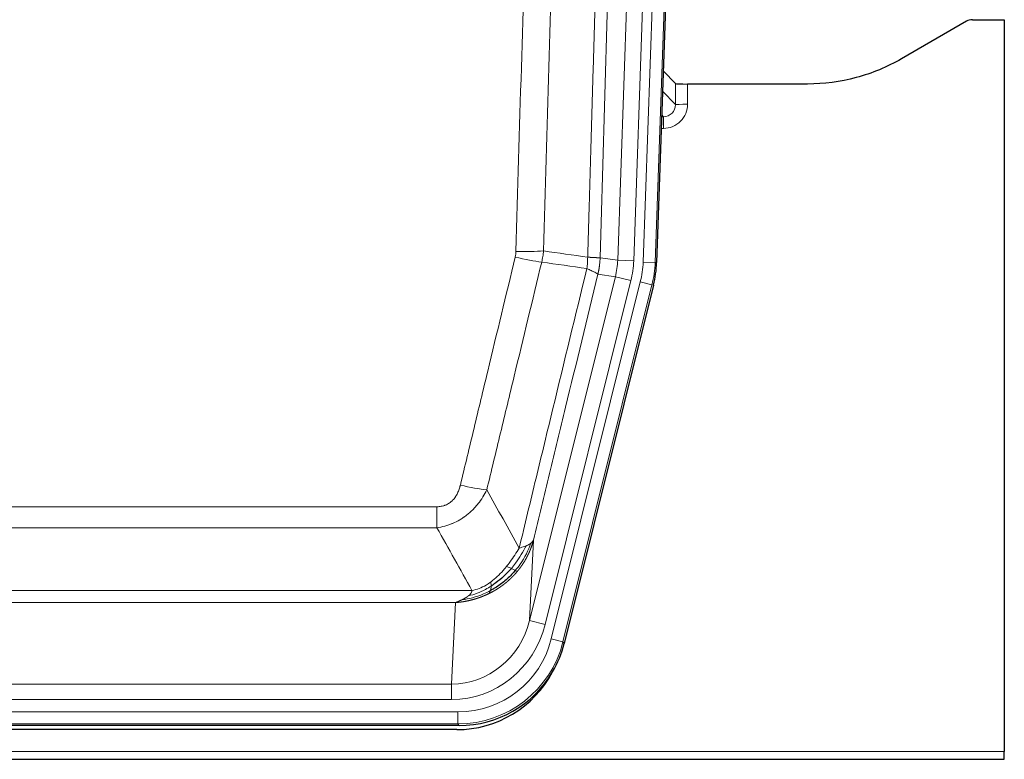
# Model space of a CAD drawing. Header units: inches. Extents: x 0 to 20790, y -12 to 14700.
# Tile 13 of 184: x 2116 to 2361, y 4848 to 5032. Entities that reach past the tile are written whole.
import ezdxf

# ---------------------------------------------------------------- set-up
doc = ezdxf.new("R2010")
doc.units = ezdxf.units.IN
doc.layers.add('1', color=7, linetype='Continuous', true_color=0xffffff)

msp = doc.modelspace()

# ---------------------------------------------------------------- linework, layer by layer
at = {"layer": '1', "color": 110, "linetype": 'Continuous', "lineweight": 13}
for p, q in [((2271.206, 4971.471), (2284.317, 5346.914)), ((2287.311, 5346.809), (2274.2, 4971.366)), ((2264.867, 4971.94), (2277.933, 5346.111)), ((2281.925, 5345.972), (2268.859, 4971.801)), ((2279.278, 5010.685), (2279.268, 5015.916)), ((2282.266, 5015.814), (2282.277, 5010.767)), ((2276.065, 5014.013), (2279.278, 5010.685)), ((2276.286, 5007.677), (2275.859, 5008.12)), ((2275.843, 5007.677), (2276.286, 5007.677)), ((2276.286, 5007.677), (2276.286, 5004.758)), ((2276.286, 5004.758), (2275.741, 5004.758)), ((2260.49, 4972.555), (2264.867, 4971.94)), ((2264.867, 4971.94), (2268.859, 4971.801)), ((2274.2, 4971.366), (2271.206, 4971.471)), ((2274.2, 4971.366), (2274.573, 4971.314)), ((2242.933, 4882.167), (2264.285, 4967.805)), ((2246.809, 4881.201), (2268.161, 4966.839)), ((2248.335, 4877.574), (2270.509, 4966.509)), ((2264.285, 4967.805), (2259.934, 4968.417)), ((2264.285, 4967.805), (2268.161, 4966.839)), ((2273.415, 4965.784), (2270.509, 4966.509)), ((2273.415, 4965.784), (2251.241, 4876.849)), ((2273.789, 4965.732), (2273.415, 4965.784)), ((2014.498, 4910.522), (2219.84, 4910.522)), ((2219.84, 4905.281), (2219.84, 4910.522)), ((2219.84, 4905.281), (2014.498, 4905.281)), ((2243.891, 4902.222), (2242.933, 4882.167)), ((2005.766, 4889.662), (2228.572, 4889.662)), ((2224.459, 4886.632), (2009.879, 4886.632)), ((2223.491, 4866.353), (2224.459, 4886.632)), ((2246.809, 4881.201), (2242.933, 4882.167)), ((2251.241, 4876.849), (2248.335, 4877.574)), ((2251.241, 4876.849), (2251.535, 4876.474)), ((2010.848, 4866.353), (2223.491, 4866.353)), ((2223.491, 4862.489), (2223.491, 4866.353)), ((2223.491, 4862.489), (2010.848, 4862.489)), ((2009.259, 4859.405), (2225.079, 4859.405)), ((2225.079, 4856.409), (2225.079, 4859.405)), ((2225.079, 4856.409), (2009.259, 4856.409)), ((2225.372, 4856.034), (2225.079, 4856.409)), ((1873.169, 4849.549), (2361.169, 4849.549))]:
    msp.add_line(p, q, dxfattribs=at)
at = {"layer": '1', "color": 2, "linetype": 'Continuous', "lineweight": 25}
for p, q in [((2287.691, 5346.959), (2274.573, 4971.314)), ((2351.713, 5031.427), (2335.549, 5022.085)), ((2353.212, 5031.829), (2361.169, 5031.829)), ((2361.169, 5031.829), (2361.169, 4849.549)), ((2279.268, 5015.916), (2276.24, 5019.051)), ((2312.169, 5015.814), (2282.266, 5015.814)), ((2273.789, 4965.732), (2251.535, 4876.474)), ((2225.372, 4856.034), (2008.966, 4856.034)), ((2224.781, 4854.992), (2009.558, 4854.992)), ((2361.169, 4847.601), (2361.169, 4849.549)), ((1873.169, 4847.601), (2361.169, 4847.601))]:
    msp.add_line(p, q, dxfattribs=at)
for centre, major_axis, ratio, start_param, end_param in [((2353.215, 5028.824), (0.923, -2.86), 0.9982885, 2.8298327, 3.3530369), ((2282.266, 5015.919), (3, 0), 0.0349646, 3.1753451, 4.712515), ((2247.553, 4972.265, 0), (-26.774, 3.763), 0.9986144, 3.0370169, 3.2461684), ((2225.315, 4883.071, 0), (-16.66, 21.323), 0.9977958, 3.5187977, 3.8037475), ((2224.755, 4882.008, 0), (-16.639, 21.297), 0.9990195, 2.4788434, 3.5628372), ((2225.315, 4883.071, 0), (-16.66, 21.323), 0.9977958, 2.4794378, 3.5187977)]:
    msp.add_ellipse(centre, major_axis=major_axis, ratio=ratio, start_param=start_param, end_param=end_param, dxfattribs=at)
at = {"layer": '1', "color": 110, "linetype": 'Continuous', "lineweight": 13}
for centre, major_axis, ratio, start_param, end_param in [((2276.273, 5010.767), (3.237, -5.067), 0.9977321, 5.7157535, 7.2865499), ((2276.273, 5010.688), (1.726, -2.474), 0.9943829, 5.6754356, 7.2462319), ((2282.277, 5010.688), (-3, -0.006), 0.0261769, 4.7123351, 6.249505), ((2239.536, 4975.26), (-9.996, 0.288), 0.1133347, 1.5740649, 2.3314742), ((2239.349, 4973.854), (-9.719, 2.353), 0.1107863, 1.5976112, 2.3432486), ((2244.841, 4972.646), (19.844, -2.789), 0.9980617, 6.1786096, 6.387761), ((2244.841, 4972.646, 0), (23.799, -3.345), 0.9986144, 6.1786096, 6.387761), ((2247.188, 4972.316, 0), (-23.799, 3.345), 0.9986144, 3.0370169, 3.2461684), ((2247.188, 4972.316), (26.766, -3.762), 0.9989218, 6.1786096, 6.387761), ((2225.687, 4917.279), (9.722, -2.342), 0.1329353, 4.744395, 5.4873531), ((2223.57, 4887.336), (-1.001, -20.961), 0.9530564, 0.0460885, 1.3674009), ((2223.57, 4887.336, 0), (-1.185, -24.82), 0.9658521, 0.0460885, 1.3674009), ((2225.028, 4883.438, 0), (-14.809, 18.954), 0.9977958, 2.4794378, 3.8037475), ((2225.028, 4883.438), (16.651, -21.313), 0.9982842, 5.6210305, 6.9453401)]:
    msp.add_ellipse(centre, major_axis=major_axis, ratio=ratio, start_param=start_param, end_param=end_param, dxfattribs=at)
for points, knots in [([(2257.401, 4972.686), (2257.456, 4974.619), (2257.512, 4976.552), (2257.624, 4980.42), (2257.793, 4986.222), (2258.188, 4999.762), (2258.532, 5011.375), (2259.225, 5034.608), (2260.165, 5065.607), (2261.624, 5112.172), (2262.628, 5143.258), (2263.202, 5160.756), (2263.266, 5162.7), (2263.394, 5166.589), (2263.586, 5172.423), (2264.038, 5186.036), (2264.429, 5197.706), (2264.758, 5207.433), (2264.824, 5209.379), (2264.956, 5213.269), (2265.154, 5219.105), (2265.619, 5232.722), (2266.022, 5244.393), (2266.833, 5267.734), (2267.931, 5298.852), (2269.058, 5329.965), (2269.63, 5345.519)], [0, 0, 0, 0, 0.015625, 0.015625, 0.03125, 0.0625, 0.125, 0.125, 0.25, 0.375, 0.5, 0.5, 0.515625, 0.515625, 0.53125, 0.5625, 0.625, 0.625, 0.640625, 0.640625, 0.65625, 0.6875, 0.75, 0.75, 0.875, 1, 1, 1, 1]), ([(2272.685, 5344.044), (2272.115, 5328.545), (2270.991, 5297.543), (2269.897, 5266.537), (2269.087, 5243.279), (2268.686, 5231.65), (2268.222, 5218.082), (2268.024, 5212.267), (2267.892, 5208.39), (2267.827, 5206.452), (2267.499, 5196.76), (2267.109, 5185.131), (2266.659, 5171.567), (2266.467, 5165.755), (2266.339, 5161.88), (2266.275, 5159.942), (2265.703, 5142.507), (2264.701, 5111.534), (2263.247, 5065.138), (2261.84, 5018.809), (2260.935, 4987.966), (2260.49, 4972.555)], [0, 0, 0, 0, 0.125, 0.25, 0.25, 0.3125, 0.34375, 0.359375, 0.359375, 0.375, 0.375, 0.4375, 0.46875, 0.484375, 0.484375, 0.5, 0.5, 0.625, 0.75, 0.875, 1, 1, 1, 1]), ([(2239.536, 4974.126), (2239.974, 4989.364), (2240.864, 5019.864), (2241.785, 5050.412), (2242.487, 5073.34), (2242.723, 5080.986), (2243.199, 5096.284), (2243.438, 5103.936), (2244.164, 5126.9), (2244.655, 5142.216), (2245.279, 5161.37), (2245.404, 5165.2), (2245.655, 5172.862), (2246.033, 5184.354), (2246.416, 5195.847), (2247.187, 5218.832), (2248.229, 5249.479), (2249.837, 5295.451), (2250.937, 5326.099), (2251.495, 5341.424)], [0, 0, 0, 0, 0.125, 0.25, 0.25, 0.3125, 0.3125, 0.375, 0.375, 0.5, 0.5, 0.53125, 0.53125, 0.5625, 0.625, 0.625, 0.75, 0.875, 1, 1, 1, 1]), ([(2258.378, 5341.081), (2257.82, 5325.775), (2256.718, 5295.165), (2255.108, 5249.25), (2254.064, 5218.641), (2253.293, 5195.685), (2252.91, 5184.207), (2252.531, 5172.728), (2252.279, 5165.076), (2252.154, 5161.25), (2251.529, 5142.121), (2251.038, 5126.824), (2250.311, 5103.888), (2250.071, 5096.246), (2249.595, 5080.967), (2249.358, 5073.331), (2248.655, 5050.431), (2247.733, 5019.921), (2246.842, 4989.459), (2246.404, 4974.24)], [0, 0, 0, 0, 0.125, 0.25, 0.375, 0.375, 0.4375, 0.46875, 0.46875, 0.5, 0.5, 0.625, 0.625, 0.6875, 0.6875, 0.75, 0.75, 0.875, 1, 1, 1, 1]), ([(2239.536, 4974.126), (2239.529, 4973.887), (2239.51, 4973.651), (2239.448, 4973.18), (2239.405, 4972.946), (2239.349, 4972.714)], [0, 0, 0, 0, 0.5, 0.5, 1, 1, 1, 1]), ([(2225.687, 4915.913), (2226.822, 4920.64), (2227.957, 4925.369), (2230.229, 4934.83), (2231.367, 4939.563), (2234.782, 4953.763), (2237.063, 4963.236), (2239.349, 4972.714)], [0, 0, 0, 0, 0.25, 0.25, 0.5, 0.5, 1, 1, 1, 1]), ([(2245.945, 4971.441), (2243.657, 4961.975), (2241.373, 4952.516), (2237.953, 4938.335), (2236.815, 4933.609), (2234.539, 4924.161), (2233.403, 4919.438), (2232.267, 4914.718)], [0, 0, 0, 0, 0.5, 0.5, 0.75, 0.75, 1, 1, 1, 1]), ([(2257.401, 4972.686), (2257.38, 4972.208), (2257.364, 4971.732), (2257.306, 4970.787), (2257.264, 4970.317), (2257.189, 4969.851)], [0, 0, 0, 0, 0.5, 0.5, 1, 1, 1, 1]), ([(2257.401, 4972.686), (2257.413, 4972.685), (2257.439, 4972.682), (2257.477, 4972.679), (2257.515, 4972.676), (2257.553, 4972.673), (2257.591, 4972.67), (2257.63, 4972.667), (2257.668, 4972.664), (2257.707, 4972.661), (2257.745, 4972.658), (2257.784, 4972.655), (2257.823, 4972.652), (2257.862, 4972.649), (2257.901, 4972.646), (2257.94, 4972.643), (2257.979, 4972.64), (2258.018, 4972.638), (2258.058, 4972.635), (2258.097, 4972.632), (2258.136, 4972.629), (2258.175, 4972.627), (2258.214, 4972.624), (2258.254, 4972.621), (2258.293, 4972.619), (2258.332, 4972.616), (2258.371, 4972.614), (2258.41, 4972.611), (2258.449, 4972.609), (2258.488, 4972.607), (2258.527, 4972.604), (2258.566, 4972.602), (2258.605, 4972.6), (2258.644, 4972.597), (2258.682, 4972.595), (2258.721, 4972.593), (2258.759, 4972.591), (2258.797, 4972.589), (2258.836, 4972.587), (2258.874, 4972.585), (2258.911, 4972.583), (2258.949, 4972.581), (2258.986, 4972.579), (2259.024, 4972.578), (2259.061, 4972.576), (2259.098, 4972.574), (2259.134, 4972.573), (2259.171, 4972.571), (2259.207, 4972.569), (2259.243, 4972.568), (2259.279, 4972.567), (2259.314, 4972.565), (2259.349, 4972.564), (2259.384, 4972.563), (2259.419, 4972.561), (2259.453, 4972.56), (2259.487, 4972.559), (2259.521, 4972.558), (2259.554, 4972.557), (2259.589, 4972.556), (2259.626, 4972.555), (2259.664, 4972.554), (2259.702, 4972.553), (2259.739, 4972.552), (2259.775, 4972.551), (2259.81, 4972.55), (2259.844, 4972.549), (2259.877, 4972.549), (2259.91, 4972.548), (2259.942, 4972.548), (2259.972, 4972.547), (2260.003, 4972.547), (2260.032, 4972.546), (2260.06, 4972.546), (2260.087, 4972.546), (2260.114, 4972.546), (2260.14, 4972.545), (2260.165, 4972.545), (2260.189, 4972.545), (2260.212, 4972.545), (2260.234, 4972.545), (2260.256, 4972.546), (2260.276, 4972.546), (2260.296, 4972.546), (2260.315, 4972.546), (2260.332, 4972.546), (2260.35, 4972.547), (2260.366, 4972.547), (2260.381, 4972.548), (2260.395, 4972.548), (2260.409, 4972.549), (2260.421, 4972.549), (2260.433, 4972.55), (2260.444, 4972.55), (2260.454, 4972.551), (2260.463, 4972.552), (2260.471, 4972.553), (2260.478, 4972.553), (2260.485, 4972.554), (2260.488, 4972.555), (2260.49, 4972.555)], [0, 0, 0, 0, 0.0069372, 0.0139334, 0.0209887, 0.028103, 0.0352764, 0.0425088, 0.0498003, 0.0571509, 0.0645605, 0.0720292, 0.0795569, 0.0871437, 0.0947896, 0.1024945, 0.1102584, 0.1180815, 0.1259636, 0.1339048, 0.141905, 0.1499643, 0.1580827, 0.1662601, 0.1744966, 0.1827922, 0.1911468, 0.1995605, 0.2080333, 0.2165651, 0.225156, 0.233806, 0.2425151, 0.2512832, 0.2601104, 0.2689967, 0.277942, 0.2869465, 0.29601, 0.3051325, 0.3143142, 0.3235549, 0.3328547, 0.3422136, 0.3516315, 0.3611085, 0.3706446, 0.3802398, 0.3898941, 0.3996074, 0.4093798, 0.4192113, 0.4291019, 0.4390515, 0.4490602, 0.459128, 0.4692549, 0.4794409, 0.4896859, 0.4999901, 0.5124905, 0.524991, 0.5374914, 0.5499918, 0.5624922, 0.5749926, 0.587493, 0.5999934, 0.6124937, 0.6249941, 0.6374944, 0.6499948, 0.6624951, 0.6749954, 0.6874957, 0.699996, 0.7124963, 0.7249966, 0.7374968, 0.7499971, 0.7624973, 0.7749976, 0.7874978, 0.799998, 0.8124982, 0.8249984, 0.8374986, 0.8499988, 0.8624989, 0.8749991, 0.8874992, 0.8999993, 0.9124995, 0.9249996, 0.9374997, 0.9499998, 0.9624998, 0.9749999, 0.9875, 1, 1, 1, 1]), ([(2260.49, 4972.555), (2260.49, 4972.542), (2260.488, 4972.495), (2260.485, 4972.393), (2260.478, 4972.227), (2260.466, 4971.997), (2260.447, 4971.704), (2260.419, 4971.347), (2260.377, 4970.928), (2260.333, 4970.57), (2260.295, 4970.294), (2260.269, 4970.123), (2260.243, 4969.956), (2260.216, 4969.794), (2260.189, 4969.636), (2260.161, 4969.483), (2260.133, 4969.334), (2260.105, 4969.19), (2260.076, 4969.05), (2260.047, 4968.915), (2260.019, 4968.784), (2259.99, 4968.658), (2259.962, 4968.536), (2259.943, 4968.456), (2259.934, 4968.417)], [0, 0, 0, 0, 0.0092499, 0.0337179, 0.073404, 0.128308, 0.1984299, 0.2837694, 0.3843264, 0.5001005, 0.5424888, 0.5838484, 0.6241794, 0.6634821, 0.7017567, 0.7390032, 0.7752221, 0.8104134, 0.8445775, 0.8777146, 0.909825, 0.9409091, 0.9709673, 1, 1, 1, 1]), ([(2240.335, 4900.208), (2241.733, 4906.003), (2243.132, 4911.799), (2245.934, 4923.398), (2247.337, 4929.199), (2251.551, 4946.611), (2254.366, 4958.227), (2257.189, 4969.851)], [0, 0, 0, 0, 0.25, 0.25, 0.5, 0.5, 1, 1, 1, 1]), ([(2257.189, 4969.851), (2257.597, 4969.659), (2257.97, 4969.485), (2258.628, 4969.175), (2258.914, 4969.038), (2259.385, 4968.801), (2259.571, 4968.701), (2259.835, 4968.534), (2259.912, 4968.468), (2259.934, 4968.417)], [0, 0, 0, 0, 0.25, 0.25, 0.5, 0.5, 0.75, 0.75, 1, 1, 1, 1]), ([(2259.934, 4968.417), (2257.248, 4957.369), (2254.568, 4946.328), (2250.557, 4929.779), (2249.222, 4924.265), (2246.554, 4913.24), (2245.222, 4907.73), (2243.891, 4902.222)], [0, 0, 0, 0, 0.5, 0.5, 0.75, 0.75, 1, 1, 1, 1]), ([(2225.687, 4915.913), (2225.666, 4915.825), (2225.644, 4915.737), (2225.598, 4915.563), (2225.574, 4915.476), (2225.499, 4915.217), (2225.444, 4915.046), (2225.326, 4914.709), (2225.263, 4914.541), (2225.126, 4914.212), (2225.053, 4914.049), (2224.896, 4913.728), (2224.812, 4913.569), (2224.676, 4913.336), (2224.63, 4913.259), (2224.533, 4913.106), (2224.484, 4913.03), (2224.33, 4912.806), (2224.222, 4912.661), (2223.994, 4912.383), (2223.874, 4912.248), (2223.685, 4912.055), (2223.587, 4911.961), (2223.486, 4911.87), (2223.418, 4911.81), (2223.384, 4911.78), (2223.209, 4911.634), (2223.065, 4911.525), (2222.618, 4911.223), (2222.301, 4911.054), (2221.881, 4910.884), (2221.796, 4910.852), (2221.623, 4910.793), (2221.536, 4910.765), (2221.274, 4910.69), (2221.098, 4910.649), (2220.744, 4910.585), (2220.565, 4910.561), (2220.205, 4910.53), (2220.023, 4910.522), (2219.84, 4910.522)], [0, 0, 0, 0, 0.03125, 0.03125, 0.0625, 0.0625, 0.125, 0.125, 0.1875, 0.1875, 0.25, 0.25, 0.3125, 0.3125, 0.34375, 0.34375, 0.375, 0.375, 0.4375, 0.4375, 0.5, 0.5, 0.53125, 0.546875, 0.546875, 0.5625, 0.5625, 0.625, 0.625, 0.75, 0.75, 0.78125, 0.78125, 0.8125, 0.8125, 0.875, 0.875, 0.9375, 0.9375, 1, 1, 1, 1]), ([(2232.267, 4914.718), (2231.97, 4914.107), (2231.644, 4913.515), (2230.931, 4912.371), (2230.544, 4911.819), (2229.916, 4911.023), (2229.644, 4910.698), (2229.359, 4910.381), (2229.244, 4910.256), (2229.185, 4910.193), (2229.01, 4910.007), (2228.891, 4909.885), (2228.289, 4909.285), (2227.78, 4908.835), (2227.107, 4908.314), (2226.971, 4908.212), (2226.764, 4908.062), (2226.695, 4908.012), (2226.555, 4907.914), (2226.485, 4907.866), (2226.133, 4907.627), (2225.846, 4907.446), (2224.97, 4906.932), (2224.365, 4906.629), (2223.661, 4906.331), (2223.583, 4906.298), (2223.425, 4906.235), (2223.346, 4906.204), (2223.108, 4906.112), (2222.949, 4906.054), (2222.469, 4905.887), (2222.146, 4905.786), (2221.171, 4905.516), (2220.511, 4905.378), (2219.84, 4905.281)], [0, 0, 0, 0, 0.125, 0.125, 0.25, 0.25, 0.3125, 0.328125, 0.328125, 0.34375, 0.34375, 0.375, 0.375, 0.5, 0.5, 0.53125, 0.53125, 0.546875, 0.546875, 0.5625, 0.5625, 0.625, 0.625, 0.75, 0.75, 0.765625, 0.765625, 0.78125, 0.78125, 0.8125, 0.8125, 0.875, 0.875, 1, 1, 1, 1]), ([(2240.335, 4900.208), (2239.642, 4899.068), (2238.875, 4897.88), (2237.748, 4896.35), (2237.458, 4895.972), (2237.159, 4895.602)], [0, 0, 0, 0, 0.75, 0.75, 1, 1, 1, 1]), ([(2242.042, 4900.768), (2241.343, 4899.302), (2240.472, 4897.848), (2239.112, 4896.029), (2238.755, 4895.585), (2238.384, 4895.153)], [0, 0, 0, 0, 0.75, 0.75, 1, 1, 1, 1]), ([(2243.252, 4901.44), (2242.64, 4899.627), (2241.744, 4897.848), (2240.214, 4895.666), (2239.804, 4895.136), (2239.369, 4894.626)], [0, 0, 0, 0, 0.75, 0.75, 1, 1, 1, 1]), ([(2243.891, 4902.222), (2243.885, 4902.2), (2243.873, 4902.154), (2243.855, 4902.086), (2243.837, 4902.017), (2243.819, 4901.95), (2243.8, 4901.882), (2243.781, 4901.815), (2243.762, 4901.748), (2243.743, 4901.681), (2243.724, 4901.615), (2243.704, 4901.549), (2243.685, 4901.483), (2243.665, 4901.418), (2243.645, 4901.353), (2243.625, 4901.288), (2243.605, 4901.223), (2243.584, 4901.159), (2243.564, 4901.095), (2243.543, 4901.032), (2243.522, 4900.968), (2243.502, 4900.905), (2243.48, 4900.842), (2243.459, 4900.78), (2243.438, 4900.718), (2243.416, 4900.656), (2243.395, 4900.594), (2243.373, 4900.533), (2243.351, 4900.472), (2243.329, 4900.411), (2243.307, 4900.351), (2243.285, 4900.29), (2243.263, 4900.231), (2243.24, 4900.171), (2243.218, 4900.112), (2243.195, 4900.053), (2243.172, 4899.994), (2243.149, 4899.936), (2243.126, 4899.878), (2243.103, 4899.82), (2243.08, 4899.762), (2243.057, 4899.705), (2243.034, 4899.648), (2243.01, 4899.591), (2242.987, 4899.535), (2242.963, 4899.479), (2242.94, 4899.423), (2242.916, 4899.368), (2242.892, 4899.313), (2242.868, 4899.258), (2242.844, 4899.203), (2242.82, 4899.149), (2242.796, 4899.095), (2242.772, 4899.041), (2242.748, 4898.987), (2242.724, 4898.934), (2242.7, 4898.881), (2242.675, 4898.829), (2242.651, 4898.776), (2242.626, 4898.724), (2242.602, 4898.673), (2242.577, 4898.621), (2242.553, 4898.57), (2242.528, 4898.519), (2242.503, 4898.468), (2242.479, 4898.418), (2242.454, 4898.368), (2242.429, 4898.318), (2242.404, 4898.269), (2242.379, 4898.219), (2242.355, 4898.17), (2242.33, 4898.122), (2242.305, 4898.073), (2242.28, 4898.025), (2242.255, 4897.977), (2242.23, 4897.93), (2242.205, 4897.883), (2242.18, 4897.836), (2242.155, 4897.789), (2242.13, 4897.742), (2242.105, 4897.696), (2242.079, 4897.65), (2242.054, 4897.605), (2242.029, 4897.559), (2242.004, 4897.514), (2241.979, 4897.469), (2241.954, 4897.425), (2241.929, 4897.381), (2241.904, 4897.337), (2241.879, 4897.293), (2241.854, 4897.249), (2241.829, 4897.206), (2241.804, 4897.163), (2241.779, 4897.12), (2241.754, 4897.078), (2241.729, 4897.036), (2241.704, 4896.994), (2241.679, 4896.952), (2241.654, 4896.911), (2241.629, 4896.87), (2241.604, 4896.829), (2241.579, 4896.789), (2241.555, 4896.748), (2241.53, 4896.708), (2241.505, 4896.668), (2241.48, 4896.629), (2241.456, 4896.59), (2241.431, 4896.551), (2241.406, 4896.512), (2241.382, 4896.473), (2241.357, 4896.435), (2241.333, 4896.397), (2241.308, 4896.359), (2241.284, 4896.322), (2241.26, 4896.285), (2241.235, 4896.248), (2241.211, 4896.211), (2241.187, 4896.174), (2241.163, 4896.138), (2241.139, 4896.102), (2241.115, 4896.066), (2241.091, 4896.031), (2241.067, 4895.996), (2241.043, 4895.961), (2241.019, 4895.926), (2240.995, 4895.892), (2240.972, 4895.857), (2240.948, 4895.823), (2240.924, 4895.789), (2240.901, 4895.756), (2240.878, 4895.723), (2240.854, 4895.69), (2240.831, 4895.657), (2240.808, 4895.624), (2240.785, 4895.592), (2240.762, 4895.56), (2240.739, 4895.528), (2240.716, 4895.496), (2240.693, 4895.465), (2240.67, 4895.434), (2240.648, 4895.403), (2240.625, 4895.372), (2240.603, 4895.342), (2240.58, 4895.312), (2240.558, 4895.282), (2240.536, 4895.252), (2240.514, 4895.222), (2240.492, 4895.193), (2240.47, 4895.164), (2240.448, 4895.135), (2240.426, 4895.107), (2240.405, 4895.078), (2240.383, 4895.05), (2240.362, 4895.022), (2240.34, 4894.995), (2240.319, 4894.967), (2240.298, 4894.94), (2240.277, 4894.913), (2240.256, 4894.886), (2240.235, 4894.859), (2240.214, 4894.833), (2240.193, 4894.807), (2240.173, 4894.781), (2240.152, 4894.755), (2240.132, 4894.73), (2240.112, 4894.705), (2240.092, 4894.68), (2240.072, 4894.655), (2240.052, 4894.63), (2240.032, 4894.606), (2240.013, 4894.582), (2239.993, 4894.558), (2239.974, 4894.534), (2239.954, 4894.51), (2239.935, 4894.487), (2239.916, 4894.464), (2239.897, 4894.441), (2239.878, 4894.418), (2239.866, 4894.403), (2239.859, 4894.396)], [0, 0, 0, 0, 0.0080212, 0.0160154, 0.0239827, 0.0319231, 0.0398365, 0.0477229, 0.0555824, 0.0634149, 0.0712205, 0.0789992, 0.0867509, 0.0944756, 0.1021734, 0.1098443, 0.1174881, 0.1251051, 0.1326951, 0.1402581, 0.1477942, 0.1553034, 0.1627856, 0.1702408, 0.1776691, 0.1850704, 0.1924448, 0.1997923, 0.2071128, 0.2144063, 0.2216729, 0.2289126, 0.2361253, 0.243311, 0.2504698, 0.2576016, 0.2647065, 0.2717845, 0.2788355, 0.2858595, 0.2928566, 0.2998268, 0.30677, 0.3136862, 0.3205755, 0.3274379, 0.3342733, 0.3410817, 0.3478632, 0.3546178, 0.3613454, 0.3680461, 0.3747198, 0.3813665, 0.3879863, 0.3945792, 0.4011451, 0.4076841, 0.4141961, 0.4206811, 0.4271393, 0.4335704, 0.4399746, 0.4463519, 0.4527022, 0.4590256, 0.465322, 0.4715915, 0.477834, 0.4840496, 0.4902382, 0.4963999, 0.5025346, 0.5086424, 0.5147232, 0.5207771, 0.526804, 0.532804, 0.5387771, 0.5447232, 0.5506423, 0.5565345, 0.5623997, 0.568238, 0.5740494, 0.5798338, 0.5855912, 0.5913217, 0.5970253, 0.6027019, 0.6083515, 0.6139742, 0.61957, 0.6251388, 0.6306807, 0.6361956, 0.6416836, 0.6471446, 0.6525787, 0.6579858, 0.663366, 0.6687192, 0.6740455, 0.6793448, 0.6846172, 0.6898627, 0.6950812, 0.7002727, 0.7054373, 0.710575, 0.7156857, 0.7207694, 0.7258262, 0.7308561, 0.735859, 0.740835, 0.745784, 0.7507061, 0.7556012, 0.7604694, 0.7653107, 0.7701249, 0.7749123, 0.7796727, 0.7844061, 0.7891127, 0.7937922, 0.7984448, 0.8030705, 0.8076692, 0.812241, 0.8167858, 0.8213037, 0.8257947, 0.8302587, 0.8346957, 0.8391058, 0.843489, 0.8478452, 0.8521745, 0.8564768, 0.8607522, 0.8650006, 0.8692221, 0.8734166, 0.8775842, 0.8817249, 0.8858386, 0.8899254, 0.8939852, 0.8980181, 0.902024, 0.906003, 0.909955, 0.9138802, 0.9177783, 0.9216495, 0.9254938, 0.9293111, 0.9331015, 0.936865, 0.9406015, 0.944311, 0.9479937, 0.9516493, 0.9552781, 0.9588799, 0.9624547, 0.9660026, 0.9695236, 0.9730176, 0.9764847, 0.9799249, 0.9833381, 0.9867243, 0.9900837, 0.993416, 0.9967215, 1, 1, 1, 1]), ([(2242.042, 4900.768), (2241.919, 4900.717), (2241.791, 4900.666), (2241.458, 4900.544), (2241.248, 4900.474), (2240.806, 4900.337), (2240.575, 4900.272), (2240.335, 4900.208)], [0, 0, 0, 0, 0.25, 0.25, 0.625, 0.625, 1, 1, 1, 1]), ([(2243.252, 4901.44), (2243.213, 4901.409), (2243.173, 4901.379), (2243.005, 4901.26), (2242.866, 4901.174), (2242.563, 4901.006), (2242.398, 4900.924), (2242.163, 4900.819), (2242.103, 4900.793), (2242.042, 4900.768)], [0, 0, 0, 0, 0.125, 0.125, 0.5, 0.5, 0.875, 0.875, 1, 1, 1, 1]), ([(2243.891, 4902.222), (2243.807, 4902.014), (2243.665, 4901.814), (2243.402, 4901.562), (2243.33, 4901.5), (2243.252, 4901.44)], [0, 0, 0, 0, 0.75, 0.75, 1, 1, 1, 1]), ([(2237.159, 4895.602), (2237.01, 4895.417), (2236.858, 4895.234), (2236.244, 4894.51), (2235.764, 4893.989), (2234.77, 4893.007), (2234.256, 4892.548), (2233.549, 4891.989), (2233.37, 4891.854), (2233.19, 4891.723)], [0, 0, 0, 0, 0.125, 0.125, 0.5, 0.5, 0.875, 0.875, 1, 1, 1, 1]), ([(2238.384, 4895.153), (2238.285, 4895.201), (2238.183, 4895.249), (2237.927, 4895.363), (2237.769, 4895.427), (2237.459, 4895.534), (2237.305, 4895.576), (2237.159, 4895.602)], [0, 0, 0, 0, 0.25, 0.25, 0.625, 0.625, 1, 1, 1, 1]), ([(2239.859, 4894.396), (2239.845, 4894.378), (2239.815, 4894.343), (2239.771, 4894.291), (2239.727, 4894.239), (2239.682, 4894.186), (2239.638, 4894.135), (2239.593, 4894.083), (2239.549, 4894.032), (2239.504, 4893.981), (2239.459, 4893.93), (2239.414, 4893.879), (2239.369, 4893.828), (2239.323, 4893.778), (2239.278, 4893.728), (2239.233, 4893.678), (2239.187, 4893.629), (2239.141, 4893.579), (2239.096, 4893.53), (2239.05, 4893.481), (2239.004, 4893.432), (2238.958, 4893.384), (2238.912, 4893.336), (2238.866, 4893.288), (2238.82, 4893.24), (2238.773, 4893.192), (2238.727, 4893.145), (2238.681, 4893.098), (2238.634, 4893.051), (2238.587, 4893.004), (2238.541, 4892.957), (2238.494, 4892.911), (2238.447, 4892.865), (2238.4, 4892.819), (2238.353, 4892.773), (2238.306, 4892.728), (2238.259, 4892.683), (2238.212, 4892.638), (2238.165, 4892.593), (2238.117, 4892.548), (2238.07, 4892.504), (2238.022, 4892.46), (2237.975, 4892.416), (2237.927, 4892.372), (2237.88, 4892.328), (2237.832, 4892.285), (2237.784, 4892.242), (2237.736, 4892.199), (2237.689, 4892.157), (2237.641, 4892.114), (2237.593, 4892.072), (2237.545, 4892.03), (2237.497, 4891.988), (2237.448, 4891.946), (2237.4, 4891.905), (2237.352, 4891.864), (2237.304, 4891.823), (2237.256, 4891.782), (2237.207, 4891.741), (2237.159, 4891.701), (2237.11, 4891.661), (2237.062, 4891.621), (2237.014, 4891.581), (2236.965, 4891.542), (2236.916, 4891.502), (2236.868, 4891.463), (2236.819, 4891.424), (2236.771, 4891.386), (2236.722, 4891.347), (2236.673, 4891.309), (2236.624, 4891.271), (2236.576, 4891.233), (2236.527, 4891.195), (2236.478, 4891.158), (2236.429, 4891.121), (2236.38, 4891.083), (2236.331, 4891.047), (2236.282, 4891.01), (2236.233, 4890.973), (2236.184, 4890.937), (2236.135, 4890.901), (2236.086, 4890.865), (2236.037, 4890.83), (2235.988, 4890.794), (2235.939, 4890.759), (2235.89, 4890.724), (2235.841, 4890.689), (2235.792, 4890.654), (2235.743, 4890.62), (2235.694, 4890.585), (2235.644, 4890.551), (2235.595, 4890.517), (2235.546, 4890.484), (2235.497, 4890.45), (2235.448, 4890.417), (2235.399, 4890.384), (2235.349, 4890.351), (2235.3, 4890.318), (2235.251, 4890.286), (2235.202, 4890.253), (2235.153, 4890.221), (2235.104, 4890.189), (2235.054, 4890.157), (2235.005, 4890.126), (2234.956, 4890.094), (2234.907, 4890.063), (2234.858, 4890.032), (2234.809, 4890.001), (2234.759, 4889.97), (2234.71, 4889.94), (2234.661, 4889.91), (2234.612, 4889.879), (2234.563, 4889.85), (2234.514, 4889.82), (2234.465, 4889.79), (2234.416, 4889.761), (2234.367, 4889.732), (2234.317, 4889.703), (2234.268, 4889.674), (2234.219, 4889.645), (2234.17, 4889.617), (2234.121, 4889.588), (2234.072, 4889.56), (2234.024, 4889.532), (2233.975, 4889.504), (2233.926, 4889.477), (2233.877, 4889.449), (2233.828, 4889.422), (2233.779, 4889.395), (2233.73, 4889.368), (2233.682, 4889.341), (2233.633, 4889.315), (2233.584, 4889.289), (2233.535, 4889.262), (2233.487, 4889.236), (2233.438, 4889.21), (2233.389, 4889.185), (2233.341, 4889.159), (2233.292, 4889.134), (2233.244, 4889.109), (2233.195, 4889.084), (2233.147, 4889.059), (2233.098, 4889.034), (2233.05, 4889.01), (2233.002, 4888.985), (2232.953, 4888.961), (2232.905, 4888.937), (2232.873, 4888.921), (2232.857, 4888.913)], [0, 0, 0, 0, 0.0076941, 0.0153765, 0.0230472, 0.0307061, 0.0383534, 0.045989, 0.0536129, 0.061225, 0.0688255, 0.0764143, 0.0839914, 0.0915567, 0.0991104, 0.1066524, 0.1141827, 0.1217013, 0.1292082, 0.1367034, 0.1441869, 0.1516588, 0.1591189, 0.1665674, 0.1740041, 0.1814292, 0.1888426, 0.1962444, 0.2036344, 0.2110128, 0.2183794, 0.2257344, 0.2330778, 0.2404094, 0.2477294, 0.2550377, 0.2623343, 0.2696193, 0.2768926, 0.2841542, 0.2914041, 0.2986424, 0.305869, 0.313084, 0.3202872, 0.3274789, 0.3346588, 0.3418271, 0.3489838, 0.3561287, 0.3632621, 0.3703837, 0.3774937, 0.3845921, 0.3916788, 0.3987539, 0.4058173, 0.412869, 0.4199092, 0.4269376, 0.4339544, 0.4409596, 0.4479532, 0.454935, 0.4619053, 0.4688639, 0.4758109, 0.4827462, 0.4896699, 0.496582, 0.5034825, 0.5103713, 0.5172485, 0.524114, 0.5309679, 0.5378102, 0.5446409, 0.55146, 0.5582674, 0.5650632, 0.5718474, 0.57862, 0.5853809, 0.5921303, 0.598868, 0.6055941, 0.6123087, 0.6190116, 0.6257029, 0.6323825, 0.6390506, 0.6457071, 0.652352, 0.6589853, 0.665607, 0.672217, 0.6788155, 0.6854024, 0.6919777, 0.6985414, 0.7050935, 0.7116341, 0.718163, 0.7246804, 0.7311862, 0.7376804, 0.744163, 0.750634, 0.7570935, 0.7635413, 0.7699776, 0.7764024, 0.7828155, 0.7892171, 0.7956072, 0.8019856, 0.8083525, 0.8147079, 0.8210516, 0.8273839, 0.8337045, 0.8400136, 0.8463112, 0.8525972, 0.8588716, 0.8651345, 0.8713859, 0.8776257, 0.8838539, 0.8900706, 0.8962758, 0.9024695, 0.9086516, 0.9148221, 0.9209812, 0.9271287, 0.9332646, 0.9393891, 0.945502, 0.9516034, 0.9576933, 0.9637717, 0.9698385, 0.9758938, 0.9819376, 0.9879699, 0.9939907, 1, 1, 1, 1]), ([(2239.369, 4894.626), (2239.338, 4894.643), (2239.306, 4894.661), (2239.172, 4894.736), (2239.059, 4894.799), (2238.809, 4894.935), (2238.673, 4895.007), (2238.482, 4895.104), (2238.433, 4895.129), (2238.384, 4895.153)], [0, 0, 0, 0, 0.125, 0.125, 0.5, 0.5, 0.875, 0.875, 1, 1, 1, 1]), ([(2239.859, 4894.396), (2239.788, 4894.409), (2239.689, 4894.453), (2239.487, 4894.561), (2239.431, 4894.592), (2239.369, 4894.626)], [0, 0, 0, 0, 0.75, 0.75, 1, 1, 1, 1]), ([(2233.34, 4890.742), (2232.883, 4890.449), (2232.419, 4890.178), (2230.548, 4889.185), (2229.112, 4888.644), (2227.701, 4888.324)], [0, 0, 0, 0, 0.25, 0.25, 1, 1, 1, 1]), ([(2233.19, 4891.723), (2232.829, 4891.462), (2232.462, 4891.22), (2230.968, 4890.34), (2229.792, 4889.875), (2228.572, 4889.662)], [0, 0, 0, 0, 0.25, 0.25, 1, 1, 1, 1]), ([(2233.171, 4889.626), (2233.184, 4889.666), (2233.195, 4889.707), (2233.24, 4889.876), (2233.269, 4890.012), (2233.312, 4890.297), (2233.328, 4890.446), (2233.338, 4890.643), (2233.339, 4890.692), (2233.34, 4890.742)], [0, 0, 0, 0, 0.125, 0.125, 0.5, 0.5, 0.875, 0.875, 1, 1, 1, 1]), ([(2233.34, 4890.742), (2233.342, 4890.84), (2233.34, 4890.937), (2233.327, 4891.171), (2233.311, 4891.305), (2233.263, 4891.541), (2233.23, 4891.644), (2233.19, 4891.723)], [0, 0, 0, 0, 0.25, 0.25, 0.625, 0.625, 1, 1, 1, 1]), ([(2232.857, 4888.913), (2232.835, 4888.903), (2232.792, 4888.881), (2232.727, 4888.85), (2232.662, 4888.818), (2232.597, 4888.787), (2232.532, 4888.756), (2232.467, 4888.726), (2232.401, 4888.695), (2232.336, 4888.665), (2232.271, 4888.635), (2232.206, 4888.605), (2232.141, 4888.576), (2232.076, 4888.547), (2232.01, 4888.518), (2231.945, 4888.489), (2231.88, 4888.461), (2231.815, 4888.432), (2231.75, 4888.404), (2231.684, 4888.377), (2231.619, 4888.349), (2231.554, 4888.322), (2231.489, 4888.295), (2231.423, 4888.268), (2231.358, 4888.242), (2231.293, 4888.215), (2231.228, 4888.189), (2231.162, 4888.163), (2231.097, 4888.138), (2231.032, 4888.112), (2230.967, 4888.087), (2230.902, 4888.062), (2230.836, 4888.038), (2230.771, 4888.013), (2230.706, 4887.989), (2230.641, 4887.965), (2230.576, 4887.941), (2230.511, 4887.918), (2230.445, 4887.895), (2230.38, 4887.872), (2230.315, 4887.849), (2230.25, 4887.826), (2230.185, 4887.804), (2230.12, 4887.782), (2230.055, 4887.76), (2229.99, 4887.738), (2229.925, 4887.717), (2229.86, 4887.695), (2229.795, 4887.674), (2229.73, 4887.654), (2229.665, 4887.633), (2229.601, 4887.613), (2229.536, 4887.593), (2229.471, 4887.573), (2229.406, 4887.553), (2229.341, 4887.534), (2229.277, 4887.514), (2229.212, 4887.495), (2229.148, 4887.477), (2229.083, 4887.458), (2229.018, 4887.44), (2228.954, 4887.421), (2228.889, 4887.403), (2228.825, 4887.386), (2228.761, 4887.368), (2228.696, 4887.351), (2228.632, 4887.334), (2228.568, 4887.317), (2228.503, 4887.3), (2228.439, 4887.284), (2228.375, 4887.268), (2228.311, 4887.251), (2228.247, 4887.236), (2228.183, 4887.22), (2228.119, 4887.205), (2228.055, 4887.189), (2227.991, 4887.174), (2227.927, 4887.16), (2227.864, 4887.145), (2227.8, 4887.13), (2227.736, 4887.116), (2227.673, 4887.102), (2227.609, 4887.088), (2227.546, 4887.075), (2227.482, 4887.061), (2227.419, 4887.048), (2227.356, 4887.035), (2227.292, 4887.022), (2227.229, 4887.01), (2227.166, 4886.997), (2227.103, 4886.985), (2227.04, 4886.973), (2226.977, 4886.961), (2226.914, 4886.95), (2226.852, 4886.938), (2226.789, 4886.927), (2226.726, 4886.916), (2226.663, 4886.905), (2226.601, 4886.894), (2226.538, 4886.884), (2226.476, 4886.873), (2226.414, 4886.863), (2226.351, 4886.853), (2226.289, 4886.843), (2226.227, 4886.834), (2226.165, 4886.824), (2226.103, 4886.815), (2226.041, 4886.806), (2225.979, 4886.797), (2225.918, 4886.788), (2225.856, 4886.78), (2225.794, 4886.772), (2225.733, 4886.763), (2225.671, 4886.756), (2225.61, 4886.748), (2225.549, 4886.74), (2225.487, 4886.733), (2225.426, 4886.725), (2225.365, 4886.718), (2225.304, 4886.711), (2225.243, 4886.705), (2225.182, 4886.698), (2225.122, 4886.692), (2225.061, 4886.685), (2225, 4886.679), (2224.94, 4886.673), (2224.88, 4886.668), (2224.819, 4886.662), (2224.759, 4886.657), (2224.699, 4886.651), (2224.639, 4886.646), (2224.579, 4886.641), (2224.519, 4886.637), (2224.479, 4886.634), (2224.459, 4886.632)], [0, 0, 0, 0, 0.0081592, 0.0163092, 0.0244501, 0.0325819, 0.0407045, 0.0488181, 0.0569225, 0.0650178, 0.0731041, 0.0811812, 0.0892493, 0.0973083, 0.1053581, 0.113399, 0.1214307, 0.1294534, 0.137467, 0.1454716, 0.1534671, 0.1614536, 0.169431, 0.1773994, 0.1853588, 0.1933091, 0.2012504, 0.2091827, 0.217106, 0.2250203, 0.2329256, 0.2408219, 0.2487092, 0.2565875, 0.2644568, 0.2723172, 0.2801686, 0.288011, 0.2958444, 0.303669, 0.3114845, 0.3192911, 0.3270888, 0.3348775, 0.3426574, 0.3504282, 0.3581902, 0.3659433, 0.3736874, 0.3814227, 0.389149, 0.3968665, 0.4045751, 0.4122748, 0.4199656, 0.4276476, 0.4353206, 0.4429849, 0.4506403, 0.4582868, 0.4659245, 0.4735534, 0.4811734, 0.4887846, 0.496387, 0.5039805, 0.5115653, 0.5191413, 0.5267084, 0.5342668, 0.5418164, 0.5493572, 0.5568893, 0.5644125, 0.5719271, 0.5794328, 0.5869298, 0.5944181, 0.6018976, 0.6093684, 0.6168305, 0.6242839, 0.6317285, 0.6391644, 0.6465917, 0.6540102, 0.6614201, 0.6688212, 0.6762137, 0.6835975, 0.6909727, 0.6983392, 0.705697, 0.7130462, 0.7203868, 0.7277187, 0.735042, 0.7423567, 0.7496628, 0.7569603, 0.7642491, 0.7715294, 0.7788011, 0.7860642, 0.7933187, 0.8005646, 0.807802, 0.8150309, 0.8222512, 0.8294629, 0.8366661, 0.8438608, 0.851047, 0.8582246, 0.8653938, 0.8725544, 0.8797065, 0.8868502, 0.8939854, 0.9011121, 0.9082303, 0.9153401, 0.9224414, 0.9295343, 0.9366187, 0.9436947, 0.9507623, 0.9578214, 0.9648722, 0.9719145, 0.9789485, 0.985974, 0.9929912, 1, 1, 1, 1]), ([(2233.171, 4889.626), (2232.594, 4889.316), (2232.006, 4889.034), (2229.632, 4888.029), (2227.802, 4887.546), (2226.03, 4887.323)], [0, 0, 0, 0, 0.25, 0.25, 1, 1, 1, 1]), ([(2226.03, 4887.323), (2226.044, 4887.33), (2226.072, 4887.344), (2226.114, 4887.364), (2226.154, 4887.384), (2226.194, 4887.403), (2226.232, 4887.422), (2226.27, 4887.441), (2226.306, 4887.459), (2226.341, 4887.477), (2226.376, 4887.495), (2226.409, 4887.512), (2226.441, 4887.529), (2226.472, 4887.545), (2226.502, 4887.561), (2226.531, 4887.576), (2226.559, 4887.591), (2226.585, 4887.605), (2226.611, 4887.619), (2226.636, 4887.632), (2226.66, 4887.645), (2226.682, 4887.658), (2226.704, 4887.669), (2226.724, 4887.681), (2226.744, 4887.691), (2226.762, 4887.702), (2226.78, 4887.711), (2226.796, 4887.72), (2226.811, 4887.729), (2226.825, 4887.737), (2226.838, 4887.744), (2226.85, 4887.751), (2226.861, 4887.757), (2226.871, 4887.763), (2226.88, 4887.768), (2226.888, 4887.772), (2226.895, 4887.776), (2226.901, 4887.78), (2226.905, 4887.782), (2226.918, 4887.79), (2226.939, 4887.802), (2226.968, 4887.819), (2226.996, 4887.836), (2227.024, 4887.853), (2227.052, 4887.87), (2227.08, 4887.887), (2227.107, 4887.904), (2227.134, 4887.921), (2227.161, 4887.938), (2227.187, 4887.955), (2227.213, 4887.972), (2227.239, 4887.988), (2227.264, 4888.005), (2227.289, 4888.022), (2227.314, 4888.038), (2227.338, 4888.055), (2227.362, 4888.071), (2227.386, 4888.087), (2227.409, 4888.104), (2227.432, 4888.12), (2227.455, 4888.136), (2227.477, 4888.152), (2227.499, 4888.168), (2227.521, 4888.184), (2227.542, 4888.2), (2227.563, 4888.216), (2227.584, 4888.231), (2227.604, 4888.247), (2227.624, 4888.262), (2227.644, 4888.278), (2227.663, 4888.293), (2227.682, 4888.308), (2227.695, 4888.319), (2227.701, 4888.324)], [0, 0, 0, 0, 0.0247661, 0.0489206, 0.0724636, 0.0953949, 0.1177147, 0.1394229, 0.1605195, 0.1810045, 0.2008779, 0.2201398, 0.23879, 0.2568287, 0.2742558, 0.2910713, 0.3072753, 0.3228676, 0.3378484, 0.3522176, 0.3659752, 0.3791212, 0.3916556, 0.4035785, 0.4148897, 0.4255894, 0.4356775, 0.445154, 0.454019, 0.4622723, 0.4699141, 0.4769443, 0.4833629, 0.48917, 0.4943654, 0.4989493, 0.5029216, 0.5062824, 0.5090316, 0.5111692, 0.5284651, 0.5456049, 0.5625886, 0.5794163, 0.5960881, 0.612604, 0.6289642, 0.6451687, 0.6612176, 0.6771111, 0.6928491, 0.7084319, 0.7238594, 0.7391318, 0.7542492, 0.7692118, 0.7840195, 0.7986726, 0.8131712, 0.8275153, 0.8417051, 0.8557408, 0.8696224, 0.8833501, 0.8969241, 0.9103445, 0.9236114, 0.936725, 0.9496856, 0.9624932, 0.975148, 0.9876502, 1, 1, 1, 1]), ([(2227.701, 4888.324), (2227.709, 4888.33), (2227.725, 4888.343), (2227.749, 4888.363), (2227.772, 4888.383), (2227.795, 4888.402), (2227.818, 4888.422), (2227.84, 4888.442), (2227.862, 4888.462), (2227.884, 4888.482), (2227.905, 4888.502), (2227.926, 4888.522), (2227.947, 4888.542), (2227.967, 4888.562), (2227.987, 4888.582), (2228.007, 4888.602), (2228.026, 4888.622), (2228.045, 4888.642), (2228.063, 4888.662), (2228.082, 4888.683), (2228.1, 4888.703), (2228.117, 4888.723), (2228.135, 4888.743), (2228.152, 4888.763), (2228.168, 4888.784), (2228.185, 4888.804), (2228.201, 4888.824), (2228.217, 4888.845), (2228.232, 4888.865), (2228.247, 4888.885), (2228.262, 4888.906), (2228.276, 4888.926), (2228.29, 4888.946), (2228.304, 4888.967), (2228.317, 4888.987), (2228.33, 4889.008), (2228.343, 4889.028), (2228.355, 4889.048), (2228.367, 4889.069), (2228.379, 4889.089), (2228.39, 4889.11), (2228.401, 4889.13), (2228.412, 4889.151), (2228.422, 4889.171), (2228.432, 4889.192), (2228.442, 4889.212), (2228.451, 4889.232), (2228.461, 4889.253), (2228.469, 4889.273), (2228.478, 4889.294), (2228.486, 4889.314), (2228.493, 4889.335), (2228.501, 4889.355), (2228.508, 4889.376), (2228.515, 4889.396), (2228.521, 4889.417), (2228.527, 4889.437), (2228.533, 4889.458), (2228.538, 4889.478), (2228.543, 4889.499), (2228.548, 4889.519), (2228.552, 4889.539), (2228.557, 4889.56), (2228.56, 4889.58), (2228.564, 4889.601), (2228.567, 4889.621), (2228.57, 4889.641), (2228.571, 4889.655), (2228.572, 4889.662)], [0, 0, 0, 0, 0.0185022, 0.0368847, 0.0551481, 0.073293, 0.0913199, 0.1092294, 0.1270222, 0.1446988, 0.1622598, 0.1797059, 0.1970378, 0.2142561, 0.2313614, 0.2483544, 0.265236, 0.2820066, 0.2986672, 0.3152184, 0.331661, 0.3479958, 0.3642235, 0.380345, 0.3963611, 0.4122725, 0.4280803, 0.4437851, 0.459388, 0.4748898, 0.4902915, 0.5055939, 0.5207981, 0.535905, 0.5509156, 0.565831, 0.5806521, 0.5953801, 0.6100159, 0.6245607, 0.6390157, 0.6533819, 0.6676604, 0.6818526, 0.6959596, 0.7099825, 0.7239227, 0.7377815, 0.75156, 0.7652597, 0.7788818, 0.7924277, 0.8058989, 0.8192966, 0.8326224, 0.8458776, 0.8590638, 0.8721825, 0.8852351, 0.8982233, 0.9111485, 0.9240124, 0.9368166, 0.9495628, 0.9622525, 0.9748874, 0.9874694, 1, 1, 1, 1]), ([(2232.857, 4888.913), (2232.89, 4888.972), (2232.929, 4889.041), (2233.011, 4889.203), (2233.054, 4889.295), (2233.121, 4889.47), (2233.147, 4889.546), (2233.171, 4889.626)], [0, 0, 0, 0, 0.375, 0.375, 0.75, 0.75, 1, 1, 1, 1]), ([(2224.459, 4886.632), (2224.464, 4886.634), (2224.475, 4886.639), (2224.491, 4886.646), (2224.508, 4886.653), (2224.525, 4886.66), (2224.542, 4886.668), (2224.56, 4886.675), (2224.579, 4886.683), (2224.597, 4886.691), (2224.616, 4886.699), (2224.636, 4886.707), (2224.655, 4886.715), (2224.676, 4886.724), (2224.696, 4886.732), (2224.717, 4886.741), (2224.739, 4886.75), (2224.76, 4886.759), (2224.782, 4886.768), (2224.805, 4886.778), (2224.828, 4886.787), (2224.851, 4886.797), (2224.875, 4886.807), (2224.899, 4886.817), (2224.924, 4886.828), (2224.949, 4886.838), (2224.974, 4886.849), (2225, 4886.86), (2225.026, 4886.871), (2225.052, 4886.882), (2225.079, 4886.894), (2225.106, 4886.905), (2225.134, 4886.917), (2225.162, 4886.929), (2225.191, 4886.942), (2225.219, 4886.954), (2225.249, 4886.967), (2225.278, 4886.98), (2225.308, 4886.993), (2225.339, 4887.006), (2225.37, 4887.02), (2225.401, 4887.034), (2225.433, 4887.048), (2225.465, 4887.062), (2225.497, 4887.077), (2225.53, 4887.091), (2225.563, 4887.106), (2225.596, 4887.121), (2225.63, 4887.137), (2225.665, 4887.153), (2225.7, 4887.168), (2225.735, 4887.185), (2225.77, 4887.201), (2225.806, 4887.218), (2225.843, 4887.235), (2225.879, 4887.252), (2225.916, 4887.269), (2225.954, 4887.287), (2225.992, 4887.305), (2226.017, 4887.317), (2226.03, 4887.323)], [0, 0, 0, 0, 0.0121901, 0.0245516, 0.0370849, 0.0497905, 0.0626689, 0.0757204, 0.0889455, 0.1023447, 0.1159182, 0.1296666, 0.14359, 0.1576889, 0.1719636, 0.1864145, 0.2010418, 0.2158458, 0.2308268, 0.2459852, 0.261321, 0.2768347, 0.2925265, 0.3083966, 0.3244452, 0.3406727, 0.357079, 0.3736646, 0.3904296, 0.4073742, 0.4244986, 0.4418029, 0.4592875, 0.4769523, 0.4947976, 0.5128236, 0.5310305, 0.5494183, 0.5679872, 0.5867374, 0.605669, 0.6247822, 0.644077, 0.6635537, 0.6832123, 0.7030529, 0.7230758, 0.7432809, 0.7636685, 0.7842385, 0.8049912, 0.8259267, 0.8470449, 0.8683461, 0.8898303, 0.9114976, 0.9333482, 0.955382, 0.9775993, 1, 1, 1, 1])]:
    msp.add_open_spline(points, degree=3, knots=knots, dxfattribs=at)
at = {"layer": '1', "color": 2, "linetype": 'Continuous', "lineweight": 25}
for points, knots in [([(2335.549, 5022.085), (2332.015, 5020.042), (2328.214, 5018.466), (2320.331, 5016.352), (2316.25, 5015.814), (2312.169, 5015.814)], [0, 0, 0, 0, 0.5, 0.5, 1, 1, 1, 1]), ([(2239.369, 4894.626), (2239.152, 4894.371), (2238.928, 4894.12), (2238.01, 4893.14), (2237.269, 4892.453), (2235.704, 4891.193), (2234.881, 4890.621), (2233.747, 4889.943), (2233.46, 4889.781), (2233.171, 4889.626)], [0, 0, 0, 0, 0.125, 0.125, 0.5, 0.5, 0.875, 0.875, 1, 1, 1, 1]), ([(2238.384, 4895.153), (2238.198, 4894.937), (2238.008, 4894.724), (2237.237, 4893.888), (2236.627, 4893.292), (2235.357, 4892.181), (2234.698, 4891.665), (2233.796, 4891.039), (2233.569, 4890.888), (2233.34, 4890.742)], [0, 0, 0, 0, 0.125, 0.125, 0.5, 0.5, 0.875, 0.875, 1, 1, 1, 1])]:
    msp.add_open_spline(points, degree=3, knots=knots, dxfattribs=at)
at = {"layer": '1', "color": 110, "linetype": 'Continuous', "lineweight": 13}
for points in [[(2246.404, 4974.24), (2246.363, 4973.767), (2246.246, 4972.827), (2246.057, 4971.9), (2245.945, 4971.441)], [(2246.404, 4974.24), (2250.07, 4973.724), (2253.736, 4973.206), (2257.401, 4972.686)], [(2257.189, 4969.851), (2253.441, 4970.383), (2249.693, 4970.913), (2245.945, 4971.441)], [(2232.267, 4914.718), (2234.971, 4909.886), (2237.661, 4905.049), (2240.335, 4900.208)], [(2228.572, 4889.662), (2225.679, 4894.874), (2222.768, 4900.08), (2219.84, 4905.281)]]:
    msp.add_open_spline(points, degree=3, dxfattribs=at)

doc.saveas('drawing.dxf')
